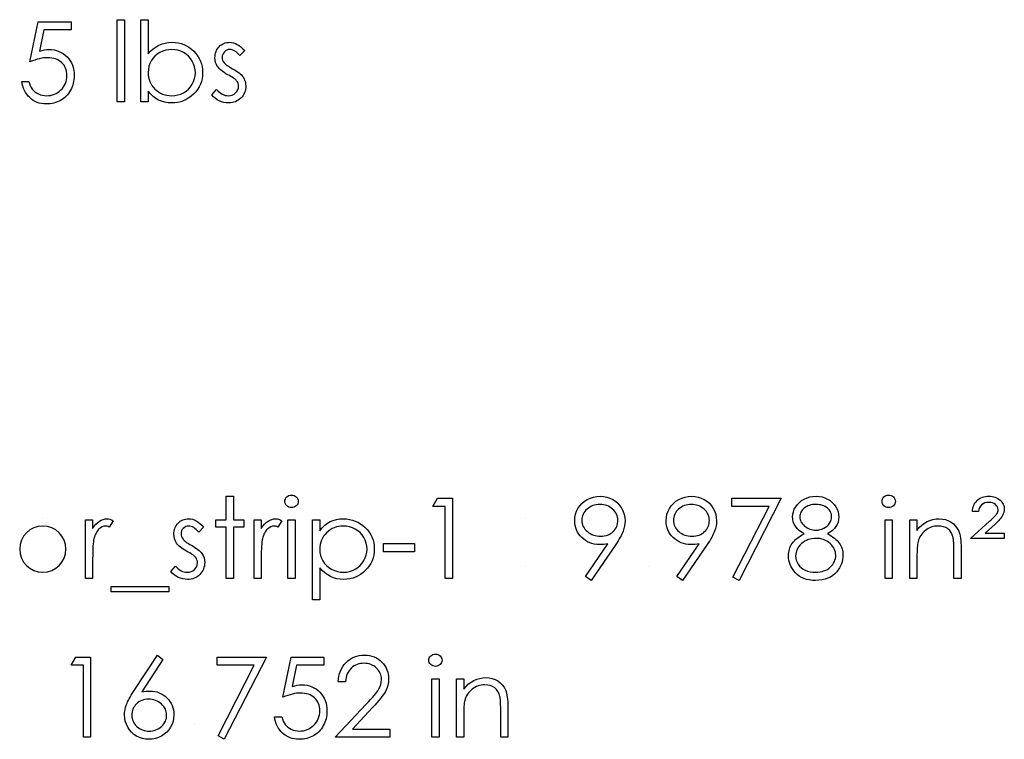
# Model space of a CAD drawing. Header units: inches. Extents: x 0.1 to 87.3, y 0.1 to 33.9.
# Tile 154 of 174: x 56.2 to 57.7, y 22.2 to 23.3. Entities that reach past the tile are written whole.
import ezdxf

# ---------------------------------------------------------------- set-up
doc = ezdxf.new("R2010")
doc.units = ezdxf.units.IN
doc.header["$MEASUREMENT"] = 0

msp = doc.modelspace()

# ---------------------------------------------------------------- linework, layer by layer
at = {"color": 7, "linetype": 'Continuous'}
for p, q in [((56.21555, 22.50534), (56.21555, 22.50534)), ((56.96871, 22.50534), (56.96871, 22.50534)), ((56.96871, 22.43162), (56.96871, 22.43162)), ((56.45268, 22.18392), (56.45268, 22.18392))]:
    msp.add_line(p, q, dxfattribs=at)
at = {"color": 7, "linetype": 'Continuous', "flags": 128}
for points in [[(56.25957, 23.2805), (56.25957, 23.26768), (56.25957, 23.26768), (56.21706, 23.26768), (56.21706, 23.26768), (56.21032, 23.2348), (56.21032, 23.2348), (56.2143, 23.23586), (56.21808, 23.23663), (56.22166, 23.23708), (56.22504, 23.23723), (56.22504, 23.23723), (56.22923, 23.23706), (56.23323, 23.23651), (56.23704, 23.23561), (56.24067, 23.23435), (56.2441, 23.23275), (56.24733, 23.23077), (56.25038, 23.22844), (56.25326, 23.22574), (56.25587, 23.22276), (56.25812, 23.21961), (56.26005, 23.21623), (56.2616, 23.21267), (56.26283, 23.20889), (56.26368, 23.20491), (56.26421, 23.20073), (56.26438, 23.19634), (56.26438, 23.19634), (56.26428, 23.19329), (56.26403, 23.19028), (56.26358, 23.18735), (56.26295, 23.18447), (56.26215, 23.18167), (56.26118, 23.17894), (56.26, 23.17626), (56.25867, 23.17363), (56.25719, 23.17113), (56.25557, 23.16877), (56.25384, 23.16657), (56.25199, 23.16452), (56.24998, 23.16261), (56.24786, 23.16086), (56.24563, 23.15926), (56.24325, 23.15781), (56.24077, 23.1565), (56.23819, 23.1554), (56.23554, 23.15445), (56.23278, 23.15368), (56.22993, 23.15307), (56.22697, 23.15265), (56.22392, 23.15237), (56.22079, 23.1523), (56.22079, 23.1523), (56.21706, 23.15245), (56.21348, 23.15292), (56.21004, 23.15368), (56.20676, 23.15475), (56.20363, 23.15613), (56.20065, 23.15783), (56.1978, 23.15981), (56.19512, 23.16211), (56.19264, 23.16467), (56.19044, 23.1674), (56.18849, 23.1703), (56.18678, 23.17341), (56.18536, 23.17666), (56.1842, 23.18012), (56.1833, 23.18375), (56.18265, 23.18755), (56.18265, 23.18755), (56.19387, 23.18755), (56.19387, 23.18755), (56.19477, 23.184), (56.19592, 23.18082), (56.19735, 23.17796), (56.19903, 23.17546), (56.20101, 23.17326), (56.20328, 23.17128), (56.20586, 23.1695), (56.20874, 23.16797), (56.2118, 23.16672), (56.21495, 23.16584), (56.21816, 23.16529), (56.22144, 23.16512), (56.22144, 23.16512), (56.22464, 23.16527), (56.22772, 23.16569), (56.2307, 23.1664), (56.23356, 23.1674), (56.23629, 23.16865), (56.23892, 23.17023), (56.24142, 23.17205), (56.24382, 23.17418), (56.246, 23.17651), (56.24791, 23.17899), (56.24951, 23.18162), (56.25083, 23.18437), (56.25186, 23.18728), (56.25259, 23.19031), (56.25301, 23.19349), (56.25316, 23.19682), (56.25316, 23.19682), (56.25304, 23.19982), (56.25266, 23.20268), (56.25201, 23.20538), (56.25111, 23.20794), (56.24996, 23.21037), (56.24856, 23.21264), (56.24688, 23.21477), (56.24495, 23.21675), (56.24282, 23.21855), (56.24049, 23.22011), (56.23801, 23.22141), (56.23536, 23.22251), (56.23253, 23.22334), (56.22953, 23.22394), (56.22637, 23.22429), (56.22302, 23.22441), (56.22302, 23.22441), (56.22011, 23.22431), (56.21703, 23.22401), (56.21383, 23.22351), (56.21045, 23.22281), (56.20694, 23.22191), (56.20326, 23.22081), (56.19945, 23.21951), (56.19547, 23.218), (56.19547, 23.218), (56.20829, 23.2805), (56.20829, 23.2805), (56.25957, 23.2805)], [(56.33168, 23.28371), (56.34291, 23.28371), (56.34291, 23.28371), (56.34291, 23.1555), (56.34291, 23.1555), (56.33169, 23.1555), (56.33169, 23.1555), (56.33169, 23.28371)], [(56.36855, 23.1555), (56.36855, 23.28371), (56.36855, 23.28371), (56.37977, 23.28371), (56.37977, 23.28371), (56.37977, 23.23027), (56.37977, 23.23027), (56.38365, 23.23455), (56.38773, 23.23824), (56.39206, 23.24137), (56.39659, 23.24392), (56.40138, 23.2459), (56.40636, 23.24732), (56.41159, 23.24818), (56.41703, 23.24845), (56.41703, 23.24845), (56.42186, 23.24823), (56.42654, 23.24758), (56.43102, 23.2465), (56.43533, 23.245), (56.43944, 23.24304), (56.44339, 23.24066), (56.44715, 23.23786), (56.45073, 23.2346), (56.45401, 23.23105), (56.45684, 23.22732), (56.45924, 23.22339), (56.46122, 23.21928), (56.46275, 23.215), (56.46383, 23.21052), (56.46448, 23.20586), (56.4647, 23.201), (56.4647, 23.201), (56.46448, 23.19622), (56.46383, 23.19161), (56.46272, 23.18718), (56.46117, 23.18292), (56.45919, 23.17884), (56.45676, 23.17496), (56.45391, 23.17123), (56.4506, 23.1677), (56.447, 23.16447), (56.44319, 23.16166), (56.43924, 23.15928), (56.43508, 23.15736), (56.43075, 23.15583), (56.42624, 23.15475), (56.42153, 23.15413), (56.41668, 23.1539), (56.41668, 23.1539), (56.41112, 23.15418), (56.40583, 23.155), (56.40082, 23.1564), (56.39607, 23.15833), (56.39158, 23.16089), (56.38738, 23.16407), (56.38345, 23.16792), (56.37977, 23.17241), (56.37977, 23.17241), (56.37977, 23.1555), (56.37977, 23.1555), (56.36855, 23.1555)], [(56.5304, 23.23546), (56.52279, 23.22762), (56.52279, 23.22762), (56.52079, 23.22987), (56.51879, 23.23183), (56.51679, 23.23348), (56.51483, 23.23483), (56.51285, 23.23588), (56.5109, 23.23663), (56.50895, 23.23708), (56.50702, 23.23723), (56.50702, 23.23723), (56.50467, 23.23701), (56.50249, 23.23631), (56.50046, 23.23516), (56.49863, 23.23353), (56.4971, 23.2316), (56.49603, 23.22955), (56.49538, 23.22732), (56.49515, 23.22494), (56.49515, 23.22494), (56.49535, 23.22279), (56.49593, 23.22071), (56.4969, 23.21865), (56.49826, 23.21665), (56.49826, 23.21665), (56.49913, 23.21562), (56.50023, 23.21457), (56.50154, 23.21345), (56.50306, 23.21229), (56.50482, 23.21109), (56.50677, 23.20986), (56.50892, 23.20856), (56.5113, 23.20724), (56.5113, 23.20724), (56.51421, 23.20558), (56.51686, 23.20396), (56.51929, 23.20233), (56.52147, 23.20073), (56.5234, 23.19912), (56.5251, 23.19755), (56.52655, 23.19597), (56.52775, 23.19442), (56.52775, 23.19442), (56.52961, 23.19119), (56.53096, 23.18775), (56.53173, 23.18412), (56.53201, 23.18029), (56.53201, 23.18029), (56.53188, 23.17759), (56.53153, 23.17498), (56.53093, 23.17248), (56.53011, 23.1701), (56.529, 23.1678), (56.5277, 23.16562), (56.52615, 23.16354), (56.52435, 23.16156), (56.52237, 23.15976), (56.52029, 23.15821), (56.51809, 23.15691), (56.51576, 23.15583), (56.5133, 23.15498), (56.51073, 23.15438), (56.50805, 23.15403), (56.50524, 23.1539), (56.50524, 23.1539), (56.50146, 23.1541), (56.49778, 23.15473), (56.49417, 23.15575), (56.49064, 23.15718), (56.48731, 23.15898), (56.48428, 23.16111), (56.48155, 23.16354), (56.47913, 23.16627), (56.47913, 23.16627), (56.48656, 23.17473), (56.48656, 23.17473), (56.48872, 23.17248), (56.49089, 23.17053), (56.49312, 23.16887), (56.49535, 23.16752), (56.49763, 23.16647), (56.49996, 23.16572), (56.50229, 23.16527), (56.50467, 23.16512), (56.50467, 23.16512), (56.5079, 23.16539), (56.51088, 23.16622), (56.51361, 23.16757), (56.51608, 23.1695), (56.51814, 23.17178), (56.51961, 23.17428), (56.52049, 23.17694), (56.52079, 23.17982), (56.52079, 23.17982), (56.52059, 23.1822), (56.52002, 23.18445), (56.51906, 23.18655), (56.51771, 23.18853), (56.51771, 23.18853), (56.51684, 23.18948), (56.51571, 23.19051), (56.51433, 23.19161), (56.51273, 23.19276), (56.51088, 23.19396), (56.50877, 23.19522), (56.50644, 23.19654), (56.50386, 23.19795), (56.50386, 23.19795), (56.50109, 23.19952), (56.49853, 23.2011), (56.49623, 23.20268), (56.49412, 23.20423), (56.49227, 23.20578), (56.49067, 23.20734), (56.48927, 23.20889), (56.48811, 23.21042), (56.48811, 23.21042), (56.48629, 23.2136), (56.48498, 23.21703), (56.48418, 23.22063), (56.48393, 23.22449), (56.48393, 23.22449), (56.48403, 23.22702), (56.48433, 23.22942), (56.48486, 23.23172), (56.48556, 23.23393), (56.48649, 23.23601), (56.48761, 23.23798), (56.48894, 23.23986), (56.49047, 23.24162), (56.49217, 23.24322), (56.49397, 23.2446), (56.49588, 23.24577), (56.49788, 23.24675), (56.50001, 23.2475), (56.50224, 23.24803), (56.50457, 23.24835), (56.50702, 23.24845), (56.50702, 23.24845), (56.50992, 23.24825), (56.51283, 23.24765), (56.51576, 23.24662), (56.51869, 23.2452), (56.52159, 23.24337), (56.52452, 23.24114), (56.52748, 23.23851), (56.53041, 23.23546)], [(56.41657, 23.16512), (56.42148, 23.16542), (56.42619, 23.1663), (56.4307, 23.16777), (56.43503, 23.16983), (56.43904, 23.17241), (56.44262, 23.17548), (56.44577, 23.17902), (56.44848, 23.18302), (56.45068, 23.18733), (56.45223, 23.19179), (56.45318, 23.19632), (56.45348, 23.201), (56.45348, 23.201), (56.45316, 23.20568), (56.45223, 23.21027), (56.45063, 23.21472), (56.44843, 23.21908), (56.4457, 23.22314), (56.44254, 23.22672), (56.43894, 23.22982), (56.4349, 23.23245), (56.4306, 23.23455), (56.42612, 23.23603), (56.42151, 23.23693), (56.41675, 23.23723), (56.41675, 23.23723), (56.41189, 23.23693), (56.40718, 23.23603), (56.40258, 23.23455), (56.3981, 23.23245), (56.39394, 23.22985), (56.39028, 23.22684), (56.38713, 23.22341), (56.3845, 23.21956), (56.38242, 23.21537), (56.38094, 23.21097), (56.38007, 23.20628), (56.37977, 23.20135), (56.37977, 23.20135), (56.37994, 23.19757), (56.38044, 23.19394), (56.38127, 23.19046), (56.38242, 23.18715), (56.38392, 23.184), (56.38575, 23.18099), (56.3879, 23.17816), (56.39038, 23.17548), (56.39311, 23.17306), (56.39602, 23.17095), (56.39905, 23.16917), (56.40225, 23.16772), (56.40561, 23.16657), (56.40911, 23.16577), (56.41277, 23.16527), (56.41657, 23.16512)], [(56.50156, 22.5406), (56.51278, 22.5406), (56.51278, 22.5406), (56.51278, 22.50374), (56.51278, 22.50374), (56.5288, 22.50374), (56.5288, 22.50374), (56.5288, 22.49252), (56.5288, 22.49252), (56.51278, 22.49252), (56.51278, 22.49252), (56.51278, 22.41239), (56.51278, 22.41239), (56.50156, 22.41239), (56.50156, 22.41239), (56.50156, 22.49252), (56.50156, 22.49252), (56.48554, 22.49252), (56.48554, 22.49252), (56.48554, 22.50374), (56.48554, 22.50374), (56.50156, 22.50374), (56.50156, 22.50374), (56.50156, 22.5406)], [(56.60327, 22.5422), (56.60535, 22.54203), (56.60728, 22.5415), (56.60906, 22.5406), (56.61066, 22.53937), (56.61201, 22.53789), (56.61296, 22.53624), (56.61354, 22.53446), (56.61374, 22.53253), (56.61374, 22.53253), (56.61354, 22.53066), (56.61296, 22.5289), (56.61201, 22.52728), (56.61066, 22.5258), (56.60906, 22.52457), (56.60728, 22.52367), (56.60535, 22.52314), (56.60327, 22.52297), (56.60327, 22.52297), (56.60122, 22.52314), (56.59934, 22.52367), (56.59756, 22.52457), (56.59596, 22.5258), (56.59463, 22.52728), (56.59368, 22.5289), (56.59311, 22.53066), (56.59291, 22.53253), (56.59291, 22.53253), (56.59311, 22.53446), (56.59368, 22.53624), (56.59463, 22.53789), (56.59596, 22.53937), (56.59756, 22.5406), (56.59934, 22.5415), (56.60122, 22.54203), (56.60327, 22.5422)], [(57.07047, 22.40919), (57.06151, 22.41542), (57.06151, 22.41542), (57.09626, 22.46623), (57.09626, 22.46623), (57.0896, 22.46553), (57.08312, 22.46528), (57.08312, 22.46528), (57.07919, 22.46545), (57.07543, 22.46595), (57.0718, 22.46678), (57.06834, 22.46796), (57.06501, 22.46946), (57.06186, 22.47129), (57.05883, 22.47347), (57.05597, 22.47597), (57.05337, 22.47872), (57.05109, 22.48163), (57.04919, 22.48468), (57.04761, 22.48791), (57.04641, 22.49127), (57.04553, 22.4948), (57.04501, 22.49848), (57.04483, 22.50231), (57.04483, 22.50231), (57.04516, 22.50754), (57.04611, 22.5125), (57.04771, 22.51721), (57.04994, 22.52164), (57.05277, 22.52575), (57.05612, 22.5294), (57.06003, 22.53264), (57.06446, 22.53544), (57.06924, 22.53769), (57.0742, 22.53932), (57.07934, 22.54027), (57.08462, 22.5406), (57.08462, 22.5406), (57.0898, 22.54027), (57.09479, 22.53935), (57.09957, 22.53777), (57.10415, 22.53556), (57.10841, 22.53279), (57.11216, 22.52953), (57.11544, 22.52575), (57.11825, 22.52147), (57.12048, 22.51688), (57.12208, 22.51213), (57.12303, 22.50724), (57.12336, 22.50219), (57.12336, 22.50219), (57.12316, 22.49826), (57.12258, 22.49425), (57.12158, 22.49012), (57.1202, 22.48591), (57.11935, 22.48373), (57.11832, 22.48145), (57.11715, 22.47905), (57.11582, 22.47657), (57.11434, 22.47394), (57.11271, 22.47124), (57.11091, 22.46841), (57.10896, 22.46548), (57.10896, 22.46548), (57.07047, 22.40919)], [(57.2131, 22.40919), (57.20414, 22.41542), (57.20414, 22.41542), (57.23889, 22.46623), (57.23889, 22.46623), (57.23223, 22.46553), (57.22574, 22.46528), (57.22574, 22.46528), (57.22181, 22.46545), (57.21806, 22.46595), (57.21443, 22.46678), (57.21097, 22.46796), (57.20764, 22.46946), (57.20449, 22.47129), (57.20146, 22.47347), (57.1986, 22.47597), (57.196, 22.47872), (57.19372, 22.48163), (57.19182, 22.48468), (57.19024, 22.48791), (57.18904, 22.49127), (57.18816, 22.4948), (57.18763, 22.49848), (57.18746, 22.50231), (57.18746, 22.50231), (57.18778, 22.50754), (57.18874, 22.5125), (57.19034, 22.51721), (57.19257, 22.52164), (57.1954, 22.52575), (57.19875, 22.5294), (57.20266, 22.53264), (57.20709, 22.53544), (57.21187, 22.53769), (57.21683, 22.53932), (57.22196, 22.54027), (57.22725, 22.5406), (57.22725, 22.5406), (57.23243, 22.54027), (57.23741, 22.53935), (57.2422, 22.53777), (57.24678, 22.53556), (57.25104, 22.53279), (57.25479, 22.52953), (57.25807, 22.52575), (57.26088, 22.52147), (57.2631, 22.51688), (57.26471, 22.51213), (57.26566, 22.50724), (57.26598, 22.50219), (57.26598, 22.50219), (57.26578, 22.49826), (57.26521, 22.49425), (57.26421, 22.49012), (57.26283, 22.48591), (57.26198, 22.48373), (57.26095, 22.48145), (57.25977, 22.47905), (57.25845, 22.47657), (57.25697, 22.47394), (57.25534, 22.47124), (57.25354, 22.46841), (57.25159, 22.46548), (57.25159, 22.46548), (57.2131, 22.40919)], [(57.43893, 22.48203), (57.44199, 22.4804), (57.44482, 22.47872), (57.44742, 22.47697), (57.44983, 22.47519), (57.45203, 22.47334), (57.45401, 22.47141), (57.45576, 22.46946), (57.45732, 22.46743), (57.45867, 22.46535), (57.45984, 22.4632), (57.46085, 22.46097), (57.46165, 22.45869), (57.4623, 22.45631), (57.46275, 22.45388), (57.463, 22.45138), (57.4631, 22.4488), (57.4631, 22.4488), (57.46295, 22.4452), (57.4625, 22.44169), (57.46177, 22.43828), (57.46075, 22.435), (57.45939, 22.4318), (57.45777, 22.42874), (57.45586, 22.42576), (57.45363, 22.42291), (57.45363, 22.42291), (57.45058, 22.4197), (57.44722, 22.4169), (57.44354, 22.41455), (57.43954, 22.41262), (57.43523, 22.41112), (57.43062, 22.41004), (57.42569, 22.40941), (57.42046, 22.40919), (57.42046, 22.40919), (57.41542, 22.40939), (57.41069, 22.40994), (57.40626, 22.41089), (57.40218, 22.41219), (57.39837, 22.4139), (57.39492, 22.41597), (57.39176, 22.4184), (57.38891, 22.42123), (57.38638, 22.42429), (57.3842, 22.42742), (57.38237, 22.43062), (57.38084, 22.4339), (57.37967, 22.43726), (57.37884, 22.44069), (57.37834, 22.44419), (57.37816, 22.44777), (57.37816, 22.44777), (57.37826, 22.4504), (57.37854, 22.45296), (57.37899, 22.45544), (57.37962, 22.45787), (57.38044, 22.46022), (57.38144, 22.4625), (57.38262, 22.46473), (57.38397, 22.46688), (57.38555, 22.46898), (57.38733, 22.47101), (57.38936, 22.47299), (57.39161, 22.47492), (57.39406, 22.4768), (57.39677, 22.4786), (57.39967, 22.48035), (57.40283, 22.48203), (57.40283, 22.48203), (57.39855, 22.48451), (57.39484, 22.48729), (57.39171, 22.49032), (57.38913, 22.49365), (57.38713, 22.49718), (57.38573, 22.50083), (57.38485, 22.50462), (57.38457, 22.50852), (57.38457, 22.50852), (57.38487, 22.5125), (57.38578, 22.51643), (57.3873, 22.52034), (57.38941, 22.52417), (57.39206, 22.5278), (57.39517, 22.53101), (57.39872, 22.53381), (57.40275, 22.53622), (57.40711, 22.53814), (57.41164, 22.5395), (57.41632, 22.54032), (57.42121, 22.5406), (57.42121, 22.5406), (57.42597, 22.54032), (57.43052, 22.5395), (57.4349, 22.53809), (57.43911, 22.53617), (57.44302, 22.53376), (57.44645, 22.53093), (57.44945, 22.52773), (57.45201, 22.52412), (57.45406, 22.52029), (57.45551, 22.51633), (57.45639, 22.5123), (57.45669, 22.50817), (57.45669, 22.50817), (57.45641, 22.50411), (57.45559, 22.50028), (57.45419, 22.49668), (57.45226, 22.4933), (57.44975, 22.49014), (57.44672, 22.48724), (57.44309, 22.48451), (57.43894, 22.48203)], [(57.53436, 22.5422), (57.53644, 22.54203), (57.53837, 22.5415), (57.54015, 22.5406), (57.54175, 22.53937), (57.5431, 22.53789), (57.54405, 22.53624), (57.54463, 22.53446), (57.54483, 22.53253), (57.54483, 22.53253), (57.54463, 22.53066), (57.54405, 22.5289), (57.5431, 22.52728), (57.54175, 22.5258), (57.54015, 22.52457), (57.53837, 22.52367), (57.53644, 22.52314), (57.53436, 22.52297), (57.53436, 22.52297), (57.53231, 22.52314), (57.53043, 22.52367), (57.52865, 22.52457), (57.52705, 22.5258), (57.52572, 22.52728), (57.52477, 22.5289), (57.5242, 22.53066), (57.524, 22.53253), (57.524, 22.53253), (57.5242, 22.53446), (57.52477, 22.53624), (57.52572, 22.53789), (57.52705, 22.53937), (57.52865, 22.5406), (57.53043, 22.5415), (57.53231, 22.54203), (57.53436, 22.5422)], [(57.67463, 22.51656), (57.66502, 22.51656), (57.66502, 22.51656), (57.66517, 22.51911), (57.66555, 22.52154), (57.66612, 22.52387), (57.66693, 22.5261), (57.66795, 22.52818), (57.66918, 22.53016), (57.67063, 22.53203), (57.67231, 22.53379), (57.67416, 22.53539), (57.67614, 22.53677), (57.67824, 22.53794), (57.6805, 22.5389), (57.68288, 22.53965), (57.68538, 22.54017), (57.68801, 22.5405), (57.69079, 22.5406), (57.69079, 22.5406), (57.69337, 22.5405), (57.69585, 22.54022), (57.69818, 22.53977), (57.7004, 22.53912), (57.70248, 22.53827), (57.70446, 22.53727), (57.70631, 22.53607), (57.70804, 22.53466), (57.70959, 22.53314), (57.71095, 22.53156), (57.7121, 22.52988), (57.71305, 22.52815), (57.71378, 22.52635), (57.71428, 22.52447), (57.7146, 22.52252), (57.7147, 22.52049), (57.7147, 22.52049), (57.71453, 22.51791), (57.71403, 22.51538), (57.71317, 22.5129), (57.712, 22.51045), (57.71122, 22.50917), (57.71024, 22.5078), (57.70909, 22.50627), (57.70772, 22.50464), (57.70616, 22.50289), (57.70441, 22.50103), (57.70246, 22.49903), (57.7003, 22.49693), (57.7003, 22.49693), (57.6846, 22.48291), (57.6846, 22.48291), (57.7147, 22.48291), (57.7147, 22.48291), (57.7147, 22.47489), (57.7147, 22.47489), (57.66182, 22.47489), (57.66182, 22.47489), (57.69184, 22.50171), (57.69184, 22.50171), (57.69397, 22.50364), (57.69587, 22.50542), (57.69757, 22.50704), (57.69905, 22.50855), (57.70033, 22.50987), (57.70141, 22.51108), (57.70226, 22.51215), (57.70291, 22.51305), (57.70386, 22.51473), (57.70454, 22.51641), (57.70496, 22.51804), (57.70509, 22.51966), (57.70509, 22.51966), (57.70484, 22.52184), (57.70406, 22.5239), (57.70278, 22.5258), (57.70098, 22.52758), (57.6988, 22.52908), (57.69632, 22.53013), (57.69359, 22.53078), (57.69056, 22.53098), (57.69056, 22.53098), (57.68723, 22.53076), (57.68425, 22.53003), (57.68162, 22.52885), (57.67937, 22.5272), (57.67752, 22.52512), (57.67612, 22.52267), (57.67514, 22.51981), (57.67464, 22.51656)], [(56.83101, 22.53739), (56.85413, 22.53739), (56.85413, 22.53739), (56.85413, 22.41239), (56.85413, 22.41239), (56.84291, 22.41239), (56.84291, 22.41239), (56.84291, 22.52457), (56.84291, 22.52457), (56.82368, 22.52457), (56.82368, 22.52457), (56.83101, 22.53739)], [(57.08519, 22.4781), (57.08817, 22.47822), (57.09098, 22.47855), (57.09366, 22.47912), (57.09616, 22.47993), (57.09854, 22.48093), (57.10077, 22.48218), (57.10282, 22.48366), (57.10475, 22.48536), (57.10648, 22.48724), (57.10798, 22.48919), (57.10926, 22.49124), (57.11028, 22.4934), (57.11111, 22.49565), (57.11169, 22.49798), (57.11201, 22.50041), (57.11214, 22.50294), (57.11214, 22.50294), (57.11201, 22.50547), (57.11164, 22.5079), (57.11099, 22.51022), (57.11008, 22.51248), (57.10893, 22.51461), (57.10753, 22.51666), (57.10585, 22.51864), (57.10392, 22.52049), (57.10182, 22.52219), (57.09962, 22.52367), (57.09729, 22.52492), (57.09486, 22.52595), (57.09233, 22.52675), (57.08968, 22.52733), (57.08692, 22.52765), (57.08404, 22.52778), (57.08404, 22.52778), (57.08119, 22.52765), (57.07846, 22.52733), (57.07583, 22.52675), (57.0733, 22.52595), (57.07087, 22.52492), (57.06854, 22.52367), (57.06634, 22.52219), (57.06424, 22.52049), (57.06231, 22.51864), (57.06066, 22.51666), (57.05925, 22.51461), (57.0581, 22.51248), (57.0572, 22.51022), (57.05655, 22.5079), (57.05617, 22.50547), (57.05605, 22.50294), (57.05605, 22.50294), (57.05617, 22.50041), (57.05657, 22.49798), (57.05725, 22.49565), (57.05818, 22.4934), (57.05938, 22.49124), (57.06086, 22.48919), (57.06258, 22.48724), (57.06459, 22.48536), (57.06677, 22.48366), (57.06907, 22.48218), (57.0715, 22.48093), (57.074, 22.47993), (57.07663, 22.47912), (57.07939, 22.47855), (57.08224, 22.47822), (57.08519, 22.4781)], [(57.22782, 22.4781), (57.2308, 22.47822), (57.23361, 22.47855), (57.23629, 22.47912), (57.23879, 22.47993), (57.24117, 22.48093), (57.2434, 22.48218), (57.24545, 22.48366), (57.24738, 22.48536), (57.24911, 22.48724), (57.25061, 22.48919), (57.25189, 22.49124), (57.25291, 22.4934), (57.25374, 22.49565), (57.25432, 22.49798), (57.25464, 22.50041), (57.25477, 22.50294), (57.25477, 22.50294), (57.25464, 22.50547), (57.25427, 22.5079), (57.25361, 22.51022), (57.25271, 22.51248), (57.25156, 22.51461), (57.25016, 22.51666), (57.24848, 22.51864), (57.24655, 22.52049), (57.24445, 22.52219), (57.24225, 22.52367), (57.23992, 22.52492), (57.23749, 22.52595), (57.23496, 22.52675), (57.23231, 22.52733), (57.22955, 22.52765), (57.22667, 22.52778), (57.22667, 22.52778), (57.22382, 22.52765), (57.22109, 22.52733), (57.21846, 22.52675), (57.21593, 22.52595), (57.2135, 22.52492), (57.21117, 22.52367), (57.20897, 22.52219), (57.20686, 22.52049), (57.20494, 22.51864), (57.20328, 22.51666), (57.20188, 22.51461), (57.20073, 22.51248), (57.19983, 22.51022), (57.19918, 22.5079), (57.1988, 22.50547), (57.19868, 22.50294), (57.19868, 22.50294), (57.1988, 22.50041), (57.1992, 22.49798), (57.19988, 22.49565), (57.2008, 22.4934), (57.20201, 22.49124), (57.20348, 22.48919), (57.20521, 22.48724), (57.20722, 22.48536), (57.20939, 22.48366), (57.2117, 22.48218), (57.21413, 22.48093), (57.21663, 22.47993), (57.21926, 22.47912), (57.22201, 22.47855), (57.22487, 22.47822), (57.22782, 22.4781)], [(57.29002, 22.53739), (57.36695, 22.53739), (57.36695, 22.53739), (57.30124, 22.40919), (57.30124, 22.40919), (57.29155, 22.41452), (57.29155, 22.41452), (57.34797, 22.52457), (57.34797, 22.52457), (57.29002, 22.52457), (57.29002, 22.52457), (57.29002, 22.53739)], [(57.42058, 22.52778), (57.41795, 22.52768), (57.41545, 22.52743), (57.41307, 22.52698), (57.41079, 22.52635), (57.40861, 22.52552), (57.40658, 22.52455), (57.40466, 22.52337), (57.40283, 22.52202), (57.40118, 22.52054), (57.39975, 22.51901), (57.39855, 22.51741), (57.39754, 22.51573), (57.39679, 22.51398), (57.39624, 22.51218), (57.39589, 22.5103), (57.39579, 22.50835), (57.39579, 22.50835), (57.39592, 22.50639), (57.39627, 22.50452), (57.39684, 22.50266), (57.39769, 22.50086), (57.39875, 22.49911), (57.40005, 22.49738), (57.40158, 22.49573), (57.40335, 22.4941), (57.40528, 22.4926), (57.40731, 22.49129), (57.40939, 22.49022), (57.41157, 22.48932), (57.41382, 22.48861), (57.41615, 22.48811), (57.41855, 22.48781), (57.42103, 22.48771), (57.42103, 22.48771), (57.42421, 22.48789), (57.42732, 22.48844), (57.43032, 22.48934), (57.43325, 22.49059), (57.43598, 22.49217), (57.43838, 22.49402), (57.44046, 22.49613), (57.44224, 22.49851), (57.44364, 22.50103), (57.44467, 22.50354), (57.44527, 22.50607), (57.44547, 22.5086), (57.44547, 22.5086), (57.44537, 22.51037), (57.44507, 22.5121), (57.44457, 22.51378), (57.44387, 22.51546), (57.44297, 22.51709), (57.44189, 22.51866), (57.44059, 22.52022), (57.43909, 22.52174), (57.43741, 22.52314), (57.43556, 22.52437), (57.4335, 22.52542), (57.43127, 22.52627), (57.42887, 22.52693), (57.42629, 22.5274), (57.42354, 22.52768), (57.42058, 22.52778)], [(56.28201, 22.50374), (56.29323, 22.50374), (56.29323, 22.50374), (56.29323, 22.49029), (56.29323, 22.49029), (56.29578, 22.494), (56.29841, 22.49715), (56.30109, 22.49973), (56.30384, 22.50179), (56.30667, 22.50334), (56.30958, 22.50447), (56.31251, 22.50512), (56.31551, 22.50534), (56.31551, 22.50534), (56.31784, 22.50514), (56.32025, 22.50457), (56.32272, 22.50359), (56.32528, 22.50221), (56.32528, 22.50221), (56.31912, 22.4925), (56.31912, 22.4925), (56.31749, 22.4932), (56.31599, 22.49372), (56.31461, 22.49402), (56.31338, 22.49412), (56.31338, 22.49412), (56.31071, 22.49382), (56.30805, 22.49292), (56.30547, 22.49142), (56.30292, 22.48932), (56.30169, 22.48804), (56.30054, 22.48659), (56.29949, 22.48498), (56.29849, 22.48321), (56.29756, 22.48125), (56.29671, 22.47915), (56.29593, 22.47687), (56.29523, 22.47444), (56.29523, 22.47444), (56.29476, 22.47226), (56.29435, 22.46958), (56.294, 22.4664), (56.29373, 22.46272), (56.2935, 22.45857), (56.29335, 22.45391), (56.29325, 22.44875), (56.29323, 22.44309), (56.29323, 22.44309), (56.29323, 22.41239), (56.29323, 22.41239), (56.28201, 22.41239), (56.28201, 22.41239), (56.28201, 22.50374)], [(56.4663, 22.49235), (56.45869, 22.48451), (56.45869, 22.48451), (56.45669, 22.48676), (56.45469, 22.48871), (56.45268, 22.49037), (56.45073, 22.49172), (56.44875, 22.49277), (56.4468, 22.49352), (56.44485, 22.49397), (56.44292, 22.49412), (56.44292, 22.49412), (56.44056, 22.4939), (56.43838, 22.4932), (56.43636, 22.49205), (56.43453, 22.49042), (56.433, 22.48849), (56.43192, 22.48644), (56.43127, 22.48421), (56.43105, 22.48183), (56.43105, 22.48183), (56.43125, 22.47968), (56.43182, 22.4776), (56.4328, 22.47554), (56.43415, 22.47354), (56.43415, 22.47354), (56.43503, 22.47251), (56.43613, 22.47146), (56.43743, 22.47034), (56.43896, 22.46918), (56.44071, 22.46798), (56.44267, 22.46675), (56.44482, 22.46545), (56.4472, 22.46413), (56.4472, 22.46413), (56.4501, 22.46247), (56.45276, 22.46085), (56.45519, 22.45922), (56.45737, 22.45762), (56.45929, 22.45601), (56.461, 22.45443), (56.46245, 22.45286), (56.46365, 22.4513), (56.46365, 22.4513), (56.4655, 22.44807), (56.46686, 22.44464), (56.46763, 22.44101), (56.46791, 22.43718), (56.46791, 22.43718), (56.46778, 22.43448), (56.46743, 22.43187), (56.46683, 22.42937), (56.466, 22.42699), (56.4649, 22.42469), (56.4636, 22.42251), (56.46205, 22.42043), (56.46024, 22.41845), (56.45827, 22.41665), (56.45619, 22.4151), (56.45398, 22.41379), (56.45166, 22.41272), (56.4492, 22.41187), (56.44662, 22.41127), (56.44394, 22.41092), (56.44114, 22.41079), (56.44114, 22.41079), (56.43736, 22.41099), (56.43368, 22.41162), (56.43007, 22.41264), (56.42654, 22.41407), (56.42321, 22.41587), (56.42018, 22.418), (56.41745, 22.42043), (56.41502, 22.42316), (56.41502, 22.42316), (56.42246, 22.43162), (56.42246, 22.43162), (56.42461, 22.42937), (56.42679, 22.42742), (56.42902, 22.42576), (56.43125, 22.42441), (56.43353, 22.42336), (56.43586, 22.42261), (56.43818, 22.42216), (56.44056, 22.42201), (56.44056, 22.42201), (56.44379, 22.42228), (56.44677, 22.42311), (56.4495, 22.42446), (56.45198, 22.42639), (56.45403, 22.42867), (56.45551, 22.43117), (56.45639, 22.43383), (56.45669, 22.43671), (56.45669, 22.43671), (56.45649, 22.43909), (56.45591, 22.44134), (56.45496, 22.44344), (56.45361, 22.44542), (56.45361, 22.44542), (56.45273, 22.44637), (56.45161, 22.4474), (56.45023, 22.4485), (56.44863, 22.44965), (56.44677, 22.45085), (56.44467, 22.45211), (56.44234, 22.45343), (56.43976, 22.45484), (56.43976, 22.45484), (56.43698, 22.45641), (56.43443, 22.45799), (56.43212, 22.45957), (56.43002, 22.46112), (56.42817, 22.46267), (56.42657, 22.46423), (56.42516, 22.46578), (56.42401, 22.46731), (56.42401, 22.46731), (56.42218, 22.47049), (56.42088, 22.47392), (56.42008, 22.47752), (56.41983, 22.48138), (56.41983, 22.48138), (56.41993, 22.48391), (56.42023, 22.48631), (56.42076, 22.48861), (56.42146, 22.49082), (56.42238, 22.4929), (56.42351, 22.49487), (56.42484, 22.49675), (56.42637, 22.49851), (56.42807, 22.50011), (56.42987, 22.50149), (56.43177, 22.50266), (56.43378, 22.50364), (56.43591, 22.50439), (56.43813, 22.50492), (56.44046, 22.50524), (56.44292, 22.50534), (56.44292, 22.50534), (56.44582, 22.50514), (56.44873, 22.50454), (56.45166, 22.50351), (56.45459, 22.50209), (56.45749, 22.50026), (56.46042, 22.49803), (56.46337, 22.4954), (56.4663, 22.49235)], [(56.54483, 22.50374), (56.55605, 22.50374), (56.55605, 22.50374), (56.55605, 22.49029), (56.55605, 22.49029), (56.5586, 22.494), (56.56123, 22.49715), (56.56391, 22.49973), (56.56667, 22.50179), (56.56949, 22.50334), (56.5724, 22.50447), (56.57533, 22.50512), (56.57833, 22.50534), (56.57833, 22.50534), (56.58066, 22.50514), (56.58307, 22.50457), (56.58555, 22.50359), (56.5881, 22.50221), (56.5881, 22.50221), (56.58194, 22.4925), (56.58194, 22.4925), (56.58031, 22.4932), (56.57881, 22.49372), (56.57743, 22.49402), (56.57621, 22.49412), (56.57621, 22.49412), (56.57353, 22.49382), (56.57087, 22.49292), (56.56829, 22.49142), (56.56574, 22.48932), (56.56451, 22.48804), (56.56336, 22.48659), (56.56231, 22.48498), (56.56131, 22.48321), (56.56038, 22.48125), (56.55953, 22.47915), (56.55875, 22.47687), (56.55805, 22.47444), (56.55805, 22.47444), (56.55758, 22.47226), (56.55717, 22.46958), (56.55682, 22.4664), (56.55655, 22.46272), (56.55632, 22.45857), (56.55617, 22.45391), (56.55607, 22.44875), (56.55605, 22.44309), (56.55605, 22.44309), (56.55605, 22.41239), (56.55605, 22.41239), (56.54483, 22.41239), (56.54483, 22.41239), (56.54483, 22.50374)], [(56.59771, 22.50374), (56.60893, 22.50374), (56.60893, 22.50374), (56.60893, 22.41239), (56.60893, 22.41239), (56.59771, 22.41239), (56.59771, 22.41239), (56.59771, 22.50374)], [(56.63618, 22.50374), (56.64739, 22.50374), (56.64739, 22.50374), (56.64739, 22.48684), (56.64739, 22.48684), (56.65108, 22.49134), (56.65501, 22.49518), (56.65921, 22.49838), (56.6637, 22.50091), (56.66845, 22.50284), (56.67346, 22.50424), (56.67874, 22.50507), (56.6843, 22.50534), (56.6843, 22.50534), (56.68916, 22.50512), (56.69387, 22.50449), (56.69838, 22.50341), (56.70271, 22.50189), (56.70686, 22.49996), (56.71082, 22.49758), (56.71463, 22.49477), (56.71823, 22.49154), (56.72154, 22.48801), (56.72439, 22.48428), (56.72682, 22.4804), (56.7288, 22.47635), (56.73035, 22.47209), (56.73145, 22.46768), (56.7321, 22.46307), (56.73233, 22.45832), (56.73233, 22.45832), (56.7321, 22.45346), (56.73145, 22.44878), (56.73038, 22.44429), (56.72885, 22.43999), (56.72687, 22.43586), (56.72447, 22.43192), (56.72164, 22.42819), (56.71836, 22.42464), (56.71478, 22.42138), (56.71102, 22.41858), (56.70706, 22.4162), (56.70296, 22.41425), (56.69865, 22.41274), (56.69417, 22.41167), (56.68949, 22.41102), (56.68465, 22.41079), (56.68465, 22.41079), (56.67922, 22.41107), (56.67399, 22.41194), (56.669, 22.41334), (56.66422, 22.41535), (56.65969, 22.4179), (56.65536, 22.42103), (56.65128, 22.42471), (56.64739, 22.42894), (56.64739, 22.42894), (56.64739, 22.37874), (56.64739, 22.37874), (56.63618, 22.37874), (56.63618, 22.37874), (56.63618, 22.50374)], [(56.6842, 22.49412), (56.6804, 22.49397), (56.67674, 22.49347), (56.67324, 22.49267), (56.66988, 22.49152), (56.66668, 22.49007), (56.66365, 22.48829), (56.66074, 22.48616), (56.65801, 22.48373), (56.65553, 22.48105), (56.65338, 22.47822), (56.65155, 22.47522), (56.65005, 22.47206), (56.6489, 22.46876), (56.64807, 22.46528), (56.64757, 22.46165), (56.64739, 22.45787), (56.64739, 22.45787), (56.64769, 22.45291), (56.64857, 22.44823), (56.65005, 22.44377), (56.65213, 22.43959), (56.65476, 22.43576), (56.65791, 22.43232), (56.66157, 22.42932), (56.66572, 22.42674), (56.67021, 22.42466), (56.67481, 22.42318), (56.67952, 22.42231), (56.68438, 22.42201), (56.68438, 22.42201), (56.68914, 22.42231), (56.69374, 22.42321), (56.69823, 22.42469), (56.70253, 22.42679), (56.70656, 22.42942), (56.71017, 22.43252), (56.71332, 22.43611), (56.71605, 22.44016), (56.71826, 22.44452), (56.71986, 22.44898), (56.72079, 22.45353), (56.72111, 22.45819), (56.72111, 22.45819), (56.72081, 22.46287), (56.71986, 22.46743), (56.71831, 22.47189), (56.7161, 22.47619), (56.7134, 22.48023), (56.71024, 22.48376), (56.70666, 22.48684), (56.70266, 22.48942), (56.69833, 22.49147), (56.69382, 22.49295), (56.68911, 22.49382), (56.6842, 22.49412)], [(57.5288, 22.50374), (57.54002, 22.50374), (57.54002, 22.50374), (57.54002, 22.41239), (57.54002, 22.41239), (57.5288, 22.41239), (57.5288, 22.41239), (57.5288, 22.50374)], [(57.56727, 22.50374), (57.57848, 22.50374), (57.57848, 22.50374), (57.57848, 22.48726), (57.57848, 22.48726), (57.58216, 22.49167), (57.58602, 22.49545), (57.59008, 22.49856), (57.59433, 22.50103), (57.59877, 22.50291), (57.6034, 22.50426), (57.60823, 22.50507), (57.61324, 22.50534), (57.61324, 22.50534), (57.6183, 22.50502), (57.62306, 22.50406), (57.62751, 22.50244), (57.63167, 22.50018), (57.63543, 22.49738), (57.63868, 22.49412), (57.64138, 22.49042), (57.64356, 22.48626), (57.64446, 22.48393), (57.64524, 22.48128), (57.64589, 22.47835), (57.64644, 22.47509), (57.64684, 22.47154), (57.64714, 22.46768), (57.64734, 22.4635), (57.64739, 22.45904), (57.64739, 22.45904), (57.64739, 22.41239), (57.64739, 22.41239), (57.63618, 22.41239), (57.63618, 22.41239), (57.63618, 22.45536), (57.63618, 22.45536), (57.63615, 22.45909), (57.6361, 22.4625), (57.636, 22.46558), (57.63585, 22.46836), (57.63565, 22.47079), (57.63543, 22.47289), (57.63515, 22.47469), (57.63485, 22.47614), (57.63485, 22.47614), (57.63357, 22.48035), (57.63179, 22.48401), (57.62954, 22.48709), (57.62681, 22.48962), (57.62361, 22.49159), (57.61995, 22.493), (57.61584, 22.49385), (57.61129, 22.49412), (57.61129, 22.49412), (57.60858, 22.49402), (57.60595, 22.4937), (57.60337, 22.49315), (57.60089, 22.4924), (57.59847, 22.49139), (57.59611, 22.49022), (57.59383, 22.48879), (57.59163, 22.48716), (57.58955, 22.48536), (57.58767, 22.48348), (57.58597, 22.48148), (57.58444, 22.47937), (57.58312, 22.47717), (57.58196, 22.47487), (57.58099, 22.47244), (57.58021, 22.46993), (57.58021, 22.46993), (57.57981, 22.46808), (57.57946, 22.46588), (57.57916, 22.46335), (57.57891, 22.46044), (57.57873, 22.45721), (57.57858, 22.45363), (57.57851, 22.4497), (57.57848, 22.44542), (57.57848, 22.44542), (57.57848, 22.41239), (57.57848, 22.41239), (57.56727, 22.41239), (57.56727, 22.41239), (57.56727, 22.50374)], [(56.74675, 22.46688), (56.79483, 22.46688), (56.79483, 22.46688), (56.79483, 22.45406), (56.79483, 22.45406), (56.74675, 22.45406), (56.74675, 22.45406), (56.74675, 22.46688)], [(57.4213, 22.47489), (57.41798, 22.47477), (57.4148, 22.47437), (57.41174, 22.47374), (57.40884, 22.47284), (57.40606, 22.47166), (57.4034, 22.47024), (57.4009, 22.46856), (57.39855, 22.46663), (57.39639, 22.46453), (57.39454, 22.46235), (57.39296, 22.46007), (57.39169, 22.45772), (57.39066, 22.45526), (57.38996, 22.45273), (57.38953, 22.4501), (57.38938, 22.4474), (57.38938, 22.4474), (57.38963, 22.44404), (57.39036, 22.44081), (57.39158, 22.43763), (57.39329, 22.43458), (57.39544, 22.43172), (57.398, 22.42924), (57.40092, 22.42707), (57.40426, 22.42526), (57.40794, 22.42384), (57.41187, 22.42283), (57.4161, 22.42221), (57.42058, 22.42201), (57.42058, 22.42201), (57.42409, 22.42213), (57.42739, 22.42251), (57.43052, 22.42313), (57.43345, 22.42401), (57.43621, 22.42511), (57.43879, 22.42649), (57.44119, 22.42809), (57.44339, 22.42997), (57.44537, 22.432), (57.4471, 22.43413), (57.44858, 22.43633), (57.44975, 22.43861), (57.45068, 22.44096), (57.45136, 22.44342), (57.45176, 22.44595), (57.45188, 22.44858), (57.45188, 22.44858), (57.45173, 22.45113), (57.45133, 22.45358), (57.45063, 22.45599), (57.44965, 22.45832), (57.44838, 22.46057), (57.44685, 22.46275), (57.44502, 22.46485), (57.44292, 22.46688), (57.44061, 22.46876), (57.43821, 22.47039), (57.43568, 22.47176), (57.43303, 22.47289), (57.43027, 22.47377), (57.42739, 22.47439), (57.42441, 22.47477), (57.42131, 22.47489)], [(56.32207, 22.39957), (56.41182, 22.39957), (56.41182, 22.39957), (56.41182, 22.39156), (56.41182, 22.39156), (56.32207, 22.39156), (56.32207, 22.39156), (56.32207, 22.39957)], [(56.39418, 22.29289), (56.40283, 22.28611), (56.40283, 22.28611), (56.3698, 22.2356), (56.3698, 22.2356), (56.37641, 22.2365), (56.38275, 22.2368), (56.38275, 22.2368), (56.38655, 22.23663), (56.39021, 22.23613), (56.39371, 22.2353), (56.39707, 22.23413), (56.40027, 22.23262), (56.40335, 22.2308), (56.40626, 22.22862), (56.40904, 22.22611), (56.41157, 22.22336), (56.41377, 22.22045), (56.41562, 22.2174), (56.41713, 22.21419), (56.4183, 22.21081), (56.41915, 22.20728), (56.41965, 22.2036), (56.41983, 22.19977), (56.41983, 22.19977), (56.41953, 22.19454), (56.41858, 22.18955), (56.41703, 22.18485), (56.41482, 22.18036), (56.41207, 22.17626), (56.40876, 22.1726), (56.40496, 22.16937), (56.4006, 22.16659), (56.39592, 22.16436), (56.39103, 22.16276), (56.386, 22.16181), (56.38077, 22.16148), (56.38077, 22.16148), (56.37573, 22.16178), (56.37088, 22.16271), (56.36619, 22.16426), (56.36171, 22.16642), (56.35756, 22.16915), (56.35387, 22.17238), (56.35064, 22.17611), (56.34792, 22.18034), (56.34574, 22.18492), (56.34416, 22.18963), (56.34323, 22.19451), (56.34291, 22.19955), (56.34291, 22.19955), (56.34311, 22.2034), (56.34368, 22.20738), (56.34463, 22.21144), (56.34596, 22.2156), (56.34681, 22.21775), (56.34779, 22.22003), (56.34894, 22.22238), (56.35022, 22.22486), (56.35167, 22.22746), (56.35325, 22.23014), (56.355, 22.23295), (56.35688, 22.23585), (56.35688, 22.23585), (56.39419, 22.29289)], [(56.68745, 22.25123), (56.67624, 22.25123), (56.67624, 22.25123), (56.67654, 22.25568), (56.67719, 22.25994), (56.67817, 22.26397), (56.67952, 22.26783), (56.6812, 22.27146), (56.68323, 22.27492), (56.68561, 22.27815), (56.68833, 22.28118), (56.69131, 22.28393), (56.69449, 22.28631), (56.69782, 22.28831), (56.70131, 22.28996), (56.70499, 22.29124), (56.70882, 22.29217), (56.71282, 22.29272), (56.71701, 22.29289), (56.71701, 22.29289), (56.72111, 22.29272), (56.72504, 22.29219), (56.72875, 22.29134), (56.73228, 22.29014), (56.73559, 22.28856), (56.73869, 22.28666), (56.74162, 22.28443), (56.74432, 22.28183), (56.74678, 22.279), (56.74888, 22.27604), (56.75068, 22.27296), (56.75216, 22.26978), (56.75329, 22.26645), (56.75412, 22.263), (56.75459, 22.25944), (56.75477, 22.25573), (56.75477, 22.25573), (56.75444, 22.25053), (56.75346, 22.24549), (56.75186, 22.24064), (56.74958, 22.23593), (56.74813, 22.23352), (56.74638, 22.2309), (56.74432, 22.22807), (56.74197, 22.22506), (56.73929, 22.22181), (56.73634, 22.21838), (56.73306, 22.21474), (56.72948, 22.21089), (56.72948, 22.21089), (56.6982, 22.17751), (56.6982, 22.17751), (56.75637, 22.17751), (56.75637, 22.17751), (56.75637, 22.16469), (56.75637, 22.16469), (56.67143, 22.16469), (56.67143, 22.16469), (56.71991, 22.21642), (56.71991, 22.21642), (56.72344, 22.22013), (56.72665, 22.22358), (56.72953, 22.22679), (56.73208, 22.22974), (56.73431, 22.23247), (56.73624, 22.23493), (56.73781, 22.23716), (56.73909, 22.23913), (56.74104, 22.24289), (56.74245, 22.24675), (56.74327, 22.25068), (56.74355, 22.25473), (56.74355, 22.25473), (56.74342, 22.25729), (56.74305, 22.25974), (56.74245, 22.2621), (56.7416, 22.26437), (56.74047, 22.26658), (56.73912, 22.26866), (56.73754, 22.27066), (56.73569, 22.27259), (56.73366, 22.27434), (56.73153, 22.27587), (56.7293, 22.27714), (56.72695, 22.2782), (56.72447, 22.27902), (56.72191, 22.2796), (56.71923, 22.27995), (56.71643, 22.28007), (56.71643, 22.28007), (56.7135, 22.27995), (56.7107, 22.2796), (56.70802, 22.279), (56.70546, 22.27817), (56.70303, 22.27712), (56.70073, 22.27582), (56.69855, 22.27426), (56.6965, 22.27249), (56.69462, 22.27051), (56.69297, 22.26833), (56.69151, 22.26595), (56.69026, 22.2634), (56.68924, 22.26064), (56.68843, 22.25769), (56.68783, 22.25456), (56.68746, 22.25123)], [(56.82763, 22.2945), (56.82971, 22.29432), (56.83164, 22.2938), (56.83342, 22.29289), (56.83502, 22.29167), (56.83637, 22.29019), (56.83732, 22.28854), (56.8379, 22.28676), (56.8381, 22.28483), (56.8381, 22.28483), (56.8379, 22.28295), (56.83732, 22.2812), (56.83637, 22.27957), (56.83502, 22.2781), (56.83342, 22.27687), (56.83164, 22.27597), (56.82971, 22.27544), (56.82763, 22.27527), (56.82763, 22.27527), (56.82558, 22.27544), (56.8237, 22.27597), (56.82192, 22.27687), (56.82032, 22.2781), (56.81899, 22.27957), (56.81804, 22.2812), (56.81747, 22.28295), (56.81727, 22.28483), (56.81727, 22.28483), (56.81747, 22.28676), (56.81804, 22.28854), (56.81899, 22.29019), (56.82032, 22.29167), (56.82192, 22.29289), (56.8237, 22.2938), (56.82558, 22.29432), (56.82763, 22.2945)], [(56.26691, 22.28969), (56.29002, 22.28969), (56.29002, 22.28969), (56.29002, 22.16469), (56.29002, 22.16469), (56.2788, 22.16469), (56.2788, 22.16469), (56.2788, 22.27687), (56.2788, 22.27687), (56.25957, 22.27687), (56.25957, 22.27687), (56.26691, 22.28969)], [(56.48714, 22.28969), (56.56406, 22.28969), (56.56406, 22.28969), (56.49836, 22.16148), (56.49836, 22.16148), (56.48867, 22.16682), (56.48867, 22.16682), (56.54508, 22.27687), (56.54508, 22.27687), (56.48714, 22.27687), (56.48714, 22.27687), (56.48714, 22.28969)], [(56.6538, 22.28969), (56.6538, 22.27687), (56.6538, 22.27687), (56.61129, 22.27687), (56.61129, 22.27687), (56.60455, 22.24399), (56.60455, 22.24399), (56.60853, 22.24504), (56.61231, 22.24582), (56.61589, 22.24627), (56.61927, 22.24642), (56.61927, 22.24642), (56.62346, 22.24624), (56.62746, 22.24569), (56.63127, 22.24479), (56.6349, 22.24354), (56.63833, 22.24194), (56.64156, 22.23996), (56.64461, 22.23763), (56.64749, 22.23493), (56.6501, 22.23195), (56.65235, 22.22879), (56.65428, 22.22541), (56.65583, 22.22186), (56.65706, 22.21807), (56.65791, 22.21409), (56.65844, 22.20991), (56.65861, 22.20553), (56.65861, 22.20553), (56.65851, 22.20247), (56.65826, 22.19947), (56.65781, 22.19654), (56.65718, 22.19366), (56.65638, 22.19086), (56.65541, 22.18813), (56.65423, 22.18545), (56.6529, 22.18282), (56.65143, 22.18031), (56.6498, 22.17796), (56.64807, 22.17576), (56.64622, 22.1737), (56.64421, 22.1718), (56.64209, 22.17005), (56.63986, 22.16845), (56.63748, 22.16699), (56.635, 22.16569), (56.63242, 22.16459), (56.62977, 22.16364), (56.62701, 22.16286), (56.62416, 22.16226), (56.6212, 22.16183), (56.61815, 22.16156), (56.61502, 22.16148), (56.61502, 22.16148), (56.61129, 22.16163), (56.60771, 22.16211), (56.60428, 22.16286), (56.601, 22.16394), (56.59787, 22.16532), (56.59489, 22.16702), (56.59203, 22.169), (56.58935, 22.1713), (56.58687, 22.17385), (56.58467, 22.17658), (56.58272, 22.17949), (56.58101, 22.18259), (56.57959, 22.18585), (56.57843, 22.1893), (56.57753, 22.19293), (56.57688, 22.19674), (56.57688, 22.19674), (56.5881, 22.19674), (56.5881, 22.19674), (56.589, 22.19318), (56.59015, 22.19), (56.59158, 22.18715), (56.59326, 22.18465), (56.59524, 22.18244), (56.59751, 22.18046), (56.60009, 22.17869), (56.60297, 22.17716), (56.60603, 22.17591), (56.60918, 22.17503), (56.61239, 22.17448), (56.61567, 22.1743), (56.61567, 22.1743), (56.61887, 22.17445), (56.62195, 22.17488), (56.62493, 22.17558), (56.62779, 22.17658), (56.63052, 22.17784), (56.63315, 22.17941), (56.63565, 22.18124), (56.63805, 22.18337), (56.64023, 22.1857), (56.64214, 22.18818), (56.64374, 22.19081), (56.64507, 22.19356), (56.64609, 22.19647), (56.64682, 22.1995), (56.64724, 22.20268), (56.64739, 22.20601), (56.64739, 22.20601), (56.64727, 22.20901), (56.64689, 22.21186), (56.64624, 22.21457), (56.64534, 22.21712), (56.64419, 22.21955), (56.64279, 22.22183), (56.64111, 22.22396), (56.63918, 22.22594), (56.63705, 22.22774), (56.63472, 22.22929), (56.63225, 22.23059), (56.62959, 22.2317), (56.62676, 22.23252), (56.62376, 22.23312), (56.6206, 22.23347), (56.61725, 22.2336), (56.61725, 22.2336), (56.61434, 22.2335), (56.61126, 22.2332), (56.60806, 22.2327), (56.60468, 22.232), (56.60117, 22.2311), (56.59749, 22.22999), (56.59368, 22.22869), (56.5897, 22.22719), (56.5897, 22.22719), (56.60252, 22.28969), (56.60252, 22.28969), (56.6538, 22.28969)], [(56.82207, 22.25604), (56.83329, 22.25604), (56.83329, 22.25604), (56.83329, 22.16469), (56.83329, 22.16469), (56.82207, 22.16469), (56.82207, 22.16469), (56.82207, 22.25604)], [(56.86053, 22.25604), (56.87175, 22.25604), (56.87175, 22.25604), (56.87175, 22.23956), (56.87175, 22.23956), (56.87543, 22.24397), (56.87929, 22.24775), (56.88335, 22.25085), (56.8876, 22.25333), (56.89204, 22.25521), (56.89667, 22.25656), (56.9015, 22.25736), (56.90651, 22.25764), (56.90651, 22.25764), (56.91157, 22.25731), (56.91632, 22.25636), (56.92078, 22.25473), (56.92494, 22.25248), (56.92869, 22.24968), (56.93195, 22.24642), (56.93465, 22.24271), (56.93683, 22.23856), (56.93773, 22.23623), (56.93851, 22.23357), (56.93916, 22.23064), (56.93971, 22.22739), (56.94011, 22.22383), (56.94041, 22.21998), (56.94061, 22.2158), (56.94066, 22.21134), (56.94066, 22.21134), (56.94066, 22.16469), (56.94066, 22.16469), (56.92945, 22.16469), (56.92945, 22.16469), (56.92945, 22.20766), (56.92945, 22.20766), (56.92942, 22.21139), (56.92937, 22.21479), (56.92927, 22.21787), (56.92912, 22.22065), (56.92892, 22.22308), (56.92869, 22.22519), (56.92842, 22.22699), (56.92812, 22.22844), (56.92812, 22.22844), (56.92684, 22.23265), (56.92506, 22.2363), (56.92281, 22.23938), (56.92008, 22.24191), (56.91688, 22.24389), (56.91322, 22.24529), (56.90911, 22.24614), (56.90456, 22.24642), (56.90456, 22.24642), (56.90185, 22.24632), (56.89922, 22.24599), (56.89664, 22.24544), (56.89416, 22.24469), (56.89174, 22.24369), (56.88938, 22.24251), (56.8871, 22.24109), (56.8849, 22.23946), (56.88282, 22.23766), (56.88094, 22.23578), (56.87924, 22.23377), (56.87771, 22.23167), (56.87639, 22.22947), (56.87523, 22.22716), (56.87426, 22.22474), (56.87348, 22.22223), (56.87348, 22.22223), (56.87308, 22.22038), (56.87273, 22.21817), (56.87243, 22.21565), (56.87218, 22.21274), (56.872, 22.20951), (56.87185, 22.20593), (56.87178, 22.202), (56.87175, 22.19772), (56.87175, 22.19772), (56.87175, 22.16469), (56.87175, 22.16469), (56.86054, 22.16469), (56.86054, 22.16469), (56.86054, 22.25604)], [(56.38039, 22.22398), (56.37754, 22.22386), (56.37483, 22.22353), (56.37225, 22.22296), (56.3698, 22.22218), (56.3675, 22.22115), (56.36534, 22.2199), (56.36331, 22.21843), (56.36141, 22.21672), (56.35971, 22.21487), (56.35823, 22.21289), (56.35698, 22.21084), (56.35595, 22.20868), (56.35515, 22.20643), (56.35458, 22.20408), (56.35425, 22.20165), (56.35413, 22.19909), (56.35413, 22.19909), (56.35425, 22.19657), (56.35463, 22.19416), (56.35525, 22.19181), (56.35613, 22.18958), (56.35723, 22.18743), (56.35861, 22.1854), (56.36021, 22.18342), (56.36209, 22.18157), (56.36414, 22.17986), (56.36629, 22.17839), (56.36855, 22.17713), (56.3709, 22.17613), (56.37336, 22.17533), (56.37593, 22.17476), (56.37859, 22.17443), (56.38137, 22.1743), (56.38137, 22.1743), (56.38415, 22.17443), (56.3868, 22.17476), (56.38938, 22.17533), (56.39184, 22.17613), (56.39419, 22.17713), (56.39644, 22.17839), (56.39857, 22.17986), (56.40062, 22.18157), (56.4025, 22.18342), (56.40413, 22.1854), (56.40548, 22.18743), (56.40661, 22.18958), (56.40749, 22.19181), (56.40811, 22.19416), (56.40849, 22.19657), (56.40861, 22.19909), (56.40861, 22.19909), (56.40849, 22.20165), (56.40809, 22.20408), (56.40746, 22.20643), (56.40656, 22.20868), (56.40538, 22.21084), (56.40395, 22.21289), (56.40228, 22.21487), (56.40035, 22.21672), (56.39822, 22.21843), (56.39599, 22.2199), (56.39366, 22.22115), (56.39123, 22.22218), (56.38868, 22.22296), (56.38603, 22.22353), (56.38327, 22.22386), (56.38039, 22.22398)]]:
    msp.add_lwpolyline(points, dxfattribs=at)
at = {"color": 7, "linetype": 'Continuous'}
for centre, radius, start, end in [((56.2155, 22.45807), 0.03605, 90.00068, 89.99932), ((57.15941, 22.42121), 0.01042, 89.99034, 90.00966)]:
    msp.add_arc(centre, radius, start, end, dxfattribs=at)

doc.saveas('drawing.dxf')
